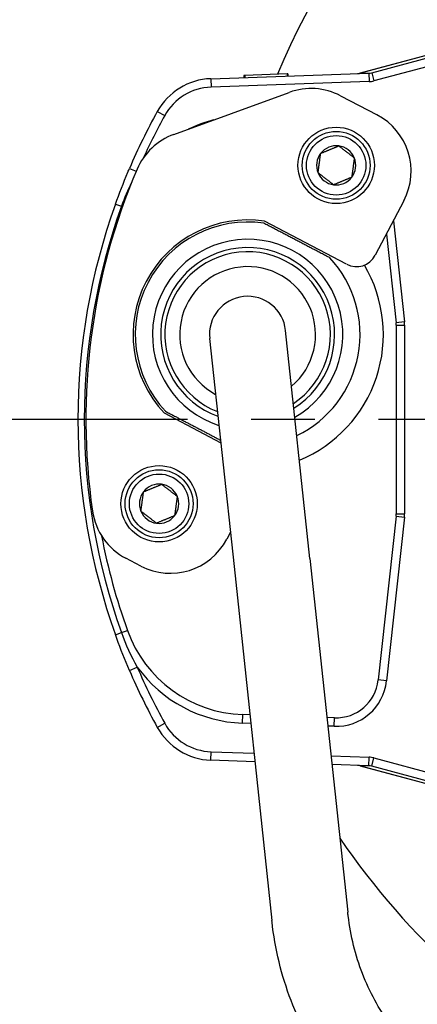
# Model space of a CAD drawing. Header units: millimetres. Extents: x -309 to 8091, y -6405 to -465.
# Tile 19 of 58: x 2315 to 2408, y -4144 to -3912. Entities that reach past the tile are written whole.
import ezdxf

# ---------------------------------------------------------------- set-up
doc = ezdxf.new("R2010")
doc.units = ezdxf.units.MM
doc.header["$LTSCALE"] = 20
doc.linetypes.add('MITTE', pattern=[2, 1.25, -0.25, 0.25, -0.25])
doc.layers.add('02-LINIE-035', color=2, linetype='CONTINUOUS')
doc.layers.add('05-ACHSE', color=1, linetype='MITTE')

msp = doc.modelspace()

# ---------------------------------------------------------------- linework, layer by layer
at = {"layer": '02-LINIE-035'}
for p, q in [((2450.2, -3909.54), (2394.82, -3924.38)), ((2450.19, -3909.55), (2394.84, -3924.38)), ((2397.5, -3924.29), (2448.11, -3910.73)), ((2413.16, -3922.16), (2398.02, -3926.22)), ((2359.58, -3925.69), (2396.82, -3924.39)), ((2367.56, -3924.91), (2367.39, -3924.92)), ((2367.39, -3924.92), (2367.4, -3925.42)), ((2377.59, -3924.56), (2367.56, -3924.91)), ((2367.56, -3924.91), (2367.57, -3925.41)), ((2377.72, -3924.55), (2377.59, -3924.56)), ((2377.59, -3924.56), (2377.61, -3925.06)), ((2377.72, -3924.55), (2377.74, -3925.05)), ((2394.84, -3924.38), (2397.5, -3924.29)), ((2396.82, -3924.39), (2396.89, -3926.39)), ((2397.5, -3924.29), (2398.02, -3926.22)), ((2359.58, -3925.69), (2359.65, -3927.69)), ((2396.89, -3926.39), (2359.65, -3927.69)), ((2350.87, -3938.82), (2378.08, -3928.91)), ((2390.17, -3929.72), (2398.75, -3934.21)), ((2346.97, -3933.42), (2348.72, -3934.39)), ((2340.41, -3946.84), (2341.99, -3947.52)), ((2405.08, -3954.46), (2398.35, -3967.3)), ((2337.1, -3955.26), (2338.51, -3955.76)), ((2338.51, -3955.76), (2338.75, -3955.85)), ((2391.6, -3969.41), (2372.23, -3959.27)), ((2402.62, -3959.15), (2405.22, -3982.99)), ((2400.96, -3962.33), (2403.23, -3983.21)), ((2405.22, -3982.99), (2403.23, -3983.21)), ((2382.95, -4038.71), (2377.21, -3985.02)), ((2403.26, -3983.75), (2403.26, -4028.2)), ((2403.26, -3983.75), (2405.26, -3983.75)), ((2405.26, -3983.75), (2405.26, -4028.2)), ((2359.31, -3986.93), (2365.05, -4040.63)), ((2348.57, -4004.45), (2361.93, -4011.45)), ((2403.23, -4028.74), (2399.03, -4067.36)), ((2405.22, -4028.96), (2401.01, -4067.58)), ((2403.23, -4028.74), (2405.22, -4028.96)), ((2403.26, -4028.2), (2405.26, -4028.2)), ((2364.19, -4032.56), (2363.33, -4034.19)), ((2343.09, -4040.52), (2339.58, -4038.68)), ((2365.05, -4040.63), (2373.97, -4124.01)), ((2382.95, -4038.71), (2391.86, -4122.09)), ((2337.1, -4056.69), (2338.51, -4056.19)), ((2338.51, -4056.19), (2339.92, -4055.68)), ((2340.41, -4065.11), (2342.25, -4064.32)), ((2401.01, -4067.58), (2399.03, -4067.36)), ((2367.03, -4077.52), (2367.1, -4075.52)), ((2368.79, -4075.58), (2367.1, -4075.52)), ((2346.97, -4078.53), (2348.72, -4077.56)), ((2369, -4077.58), (2367.03, -4077.52)), ((2388.74, -4076.27), (2386.96, -4076.21)), ((2388.67, -4078.27), (2388.74, -4076.27)), ((2388.67, -4078.27), (2387.17, -4078.22)), ((2359.58, -4086.26), (2359.65, -4084.26)), ((2359.65, -4084.26), (2369.75, -4084.62)), ((2369.97, -4086.62), (2359.58, -4086.26)), ((2387.92, -4085.25), (2396.89, -4085.56)), ((2396.82, -4087.56), (2388.14, -4087.26)), ((2396.82, -4087.56), (2396.89, -4085.56)), ((2397.5, -4087.66), (2398.02, -4085.73)), ((2398.02, -4085.73), (2413.16, -4089.79)), ((2394.82, -4087.57), (2450.2, -4102.41)), ((2397.5, -4087.66), (2394.84, -4087.57)), ((2394.84, -4087.57), (2450.19, -4102.4)), ((2448.11, -4101.22), (2397.5, -4087.66))]:
    msp.add_line(p, q, dxfattribs=at)
for centre, radius in [((2389.13, -3946.11), 9), ((2389.13, -3946.11), 8), ((2389.13, -3946.11), 7), ((2347.39, -4025.84), 9), ((2347.39, -4025.84), 8), ((2347.39, -4025.84), 7)]:
    msp.add_circle(centre, radius, dxfattribs=at)
for centre, radius, start, end in [((2558.61, -4001.82), 198.88, 20.9631, 157.1657), ((2360.1, -3940.68), 15, 92, 151.0746), ((2360.1, -3940.68), 13, 92, 151.0746), ((2383.21, -3943.01), 15, 62.3657, 110), ((2478.26, -4005.97), 150, 151.0746, 156.7807), ((2391.79, -3947.5), 15, 332.3657, 62.3657), ((2478.26, -4005.97), 148, 151.0746, 155.3627), ((2368.15, -3966.41), 32, 104.2901, 115.7099), ((2356, -3952.92), 15, 110, 156.8569), ((2389.13, -3946.11), 4.62, 142.4483, 202.4483), ((2389.13, -3946.11), 4.62, 82.4483, 142.4483), ((2389.13, -3946.11), 4.62, 22.4483, 82.4483), ((2389.13, -3946.11), 4.62, 322.4483, 22.4483), ((2480.13, -4005.97), 150, 156.8569, 188.2712), ((2389.13, -3946.11), 4.62, 202.4483, 262.4483), ((2389.13, -3946.11), 4.62, 262.4483, 322.4483), ((2478.26, -4005.97), 150, 160.2372, 199.7628), ((2478.26, -4005.97), 148.5, 160.2372, 199.7628), ((2368.26, -3985.97), 27, 81.5538, 223.1775), ((2368.26, -3985.97), 26.5, 81.7357, 222.9956), ((2368.26, -3985.97), 22.44, 299.7423, 252.4619), ((2368.26, -3985.97), 20.5, 302.1438, 250.0605), ((2368.26, -3985.97), 19.5, 303.5886, 248.6157), ((2368.26, -3985.97), 26.5, 295.956, 42.9956), ((2393.92, -3964.98), 5, 242.3657, 332.3657), ((2368.26, -3985.97), 16, 310.331, 241.8733), ((2368.26, -3985.97), 32, 292.437, 30.7153), ((2368.26, -3985.97), 9, 6.1021, 186.1021), ((2368.26, -3985.97), 9, 6.1021, 186.1021), ((2398.26, -3983.75), 7, 0, 6.2142), ((2398.26, -3983.75), 5, 0, 6.2142), ((2347.39, -4025.84), 4.62, 82.4483, 142.4483), ((2347.39, -4025.84), 4.62, 22.4483, 82.4483), ((2347.39, -4025.84), 4.62, 142.4483, 202.4483), ((2347.39, -4025.84), 4.62, 322.4483, 22.4483), ((2346.54, -4025.4), 15, 188.2712, 242.3657), ((2347.39, -4025.84), 4.62, 202.4483, 262.4483), ((2347.39, -4025.84), 4.62, 262.4483, 322.4483), ((2398.26, -4028.2), 5, 353.7858, 0), ((2398.26, -4028.2), 7, 353.7858, 0), ((2478.26, -4005.97), 147, 190.7438, 199.7628), ((2350.05, -4027.23), 15, 242.3657, 332.3657), ((2368.15, -4045.54), 30, 199.7628, 268), ((2478.26, -4005.97), 150, 203.2193, 208.9254), ((2368.15, -4045.54), 32, 215.954, 268), ((2478.26, -4005.97), 148, 203.2193, 208.9254), ((2389.08, -4066.28), 12, 268, 353.7858), ((2389.08, -4066.28), 10, 268, 353.7858), ((2360.1, -4071.27), 13, 208.9254, 268), ((2360.1, -4071.27), 15, 208.9254, 268), ((2534.77, -4006.3), 175, 214.1791, 242.0213)]:
    msp.add_arc(centre, radius, start, end, dxfattribs=at)
for centre, major_axis, ratio, start_param, end_param in [((2394.06, -3921.48), (0.1, -3), 0.993293, 0, 0.228372), ((2396.71, -3921.39), (-3.05, -0.11), 0.984518, 1.570796, 1.799169), ((2396.71, -3921.39), (-5.03, -0.18), 0.993293, 1.570796, 1.799169), ((2396.71, -4090.56), (5.03, -0.18), 0.993293, 1.342424, 1.570796), ((2394.06, -4090.47), (0.1, 3), 0.993293, 6.054813, 6.283185), ((2396.71, -4090.56), (3.05, -0.11), 0.984518, 1.342424, 1.570796)]:
    msp.add_ellipse(centre, major_axis=major_axis, ratio=ratio, start_param=start_param, end_param=end_param, dxfattribs=at)
for points, knots in [([(2394.15, -3924.48), (2394.27, -3924.48), (2394.38, -3924.47), (2394.61, -3924.43), (2394.72, -3924.41), (2394.82, -3924.38)], [0, 0, 0, 0, 0.03423719, 0.03423719, 0.06803143, 0.06803143, 0.06803143, 0.06803143]), ([(2394.84, -3924.38), (2394.83, -3924.38), (2394.83, -3924.38), (2394.83, -3924.38), (2394.82, -3924.38), (2394.82, -3924.38)], [0, 0, 0, 0, 0.0004882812, 0.0004882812, 0.0007730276, 0.0007730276, 0.0007730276, 0.0007730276]), ([(2337.1, -3955.26), (2338.01, -3952.71), (2338.99, -3950.19), (2340.04, -3947.7), (2340.16, -3947.41), (2340.29, -3947.12), (2340.41, -3946.84)], [0, 0, 0, 0, 0.896485, 0.896485, 0.896485, 1, 1, 1, 1]), ([(2340.41, -4065.11), (2339.34, -4062.63), (2338.34, -4060.11), (2337.41, -4057.57), (2337.31, -4057.28), (2337.2, -4056.99), (2337.1, -4056.69)], [0, 0, 0, 0, 0.89649, 0.89649, 0.89649, 1, 1, 1, 1]), ([(2394.82, -4087.57), (2394.67, -4087.53), (2394.51, -4087.5), (2394.31, -4087.48), (2394.27, -4087.47), (2394.21, -4087.47), (2394.2, -4087.47), (2394.18, -4087.47), (2394.17, -4087.47), (2394.16, -4087.47), (2394.16, -4087.47), (2394.15, -4087.47), (2394.15, -4087.47), (2394.15, -4087.47), (2394.15, -4087.47), (2394.15, -4087.47)], [0, 0, 0, 0, 0.04814546, 0.04814546, 0.06034167, 0.06034167, 0.06491446, 0.06491446, 0.06662922, 0.06662922, 0.06791529, 0.06791529, 0.06799028, 0.06799028, 0.06800903, 0.06800903, 0.06800903, 0.06800903]), ([(2394.82, -4087.57), (2394.82, -4087.57), (2394.83, -4087.57), (2394.83, -4087.57), (2394.83, -4087.57), (2394.84, -4087.57)], [0.9992269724, 0.9992269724, 0.9992269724, 0.9992269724, 0.9995117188, 0.9995117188, 1, 1, 1, 1]), ([(2430.93, -4163.17), (2427.57, -4163.53), (2424.13, -4163.24), (2417.29, -4161.29), (2413.88, -4159.63), (2407.45, -4154.96), (2404.42, -4151.95), (2399.22, -4144.9), (2397.02, -4140.89), (2393.68, -4132.25), (2392.53, -4127.64), (2391.93, -4122.66), (2391.89, -4122.38), (2391.86, -4122.09)], [6.283185, 6.283185, 6.283185, 6.283185, 6.597345, 6.597345, 6.911504, 6.911504, 7.225663, 7.225663, 7.532279, 7.532279, 7.835587, 7.835587, 7.853982, 7.853982, 7.853982, 7.853982]), ([(2432.85, -4181.07), (2427.44, -4181.65), (2421.92, -4181.21), (2411.19, -4178.37), (2405.99, -4175.94), (2396.35, -4169.32), (2391.94, -4165.09), (2384.42, -4155.37), (2381.3, -4149.87), (2376.57, -4138.12), (2374.95, -4131.87), (2374.08, -4125.01), (2374.02, -4124.51), (2373.97, -4124.01)], [0, 0, 0, 0, 0.298625, 0.298625, 0.603665, 0.603665, 0.917825, 0.917825, 1.231984, 1.231984, 1.546143, 1.546143, 1.570796, 1.570796, 1.570796, 1.570796])]:
    msp.add_open_spline(points, degree=3, knots=knots, dxfattribs=at)
for points in [[(2394.82, -3924.38), (2394.82, -3924.38), (2394.82, -3924.38), (2394.82, -3924.38)], [(2340.91, -3950.14), (2340, -3951.97), (2339.2, -3953.84), (2338.51, -3955.76)], [(2338.51, -4056.19), (2339.52, -4059), (2340.77, -4061.72), (2342.25, -4064.32)], [(2394.82, -4087.57), (2394.82, -4087.57), (2394.82, -4087.57), (2394.82, -4087.57)]]:
    msp.add_open_spline(points, degree=3, dxfattribs=at)
for points, weights in [([(2384.86, -3947.87), (2385.17, -3945.58), (2385.47, -3943.29)], [1.21650635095, 1.40470053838, 1.21650635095]), ([(2385.47, -3943.29), (2387.61, -3942.41), (2389.74, -3941.53)], [1.21650635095, 1.40470053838, 1.21650635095]), ([(2389.74, -3941.53), (2391.57, -3942.94), (2393.4, -3944.34)], [1.21650635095, 1.40470053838, 1.21650635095]), ([(2393.4, -3944.34), (2393.1, -3946.63), (2392.79, -3948.92)], [1.21650635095, 1.40470053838, 1.21650635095]), ([(2388.53, -3950.69), (2386.69, -3949.28), (2384.86, -3947.87)], [1.21650635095, 1.40470053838, 1.21650635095]), ([(2392.79, -3948.92), (2390.66, -3949.81), (2388.53, -3950.69)], [1.21650635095, 1.40470053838, 1.21650635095]), ([(2387.64, -3967.9), (2379.86, -3963.83), (2372.07, -3959.75)], [1.09087378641, 1.15632621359, 1.09087378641]), ([(2348.88, -4004.05), (2355.48, -4007.5), (2361.87, -4010.85)], [1.09087378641, 1.14582297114, 1.10850933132]), ([(2343.73, -4023.03), (2345.86, -4022.14), (2348, -4021.26)], [1.21650635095, 1.40470053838, 1.21650635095]), ([(2348, -4021.26), (2349.83, -4022.67), (2351.66, -4024.08)], [1.21650635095, 1.40470053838, 1.21650635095]), ([(2343.12, -4027.61), (2343.42, -4025.32), (2343.73, -4023.03)], [1.21650635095, 1.40470053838, 1.21650635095]), ([(2351.66, -4024.08), (2351.35, -4026.37), (2351.05, -4028.66)], [1.21650635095, 1.40470053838, 1.21650635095]), ([(2346.78, -4030.42), (2344.95, -4029.01), (2343.12, -4027.61)], [1.21650635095, 1.40470053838, 1.21650635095]), ([(2351.05, -4028.66), (2348.92, -4029.54), (2346.78, -4030.42)], [1.21650635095, 1.40470053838, 1.21650635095])]:
    msp.add_rational_spline(points, weights, degree=2, dxfattribs=at)
at = {"layer": '05-ACHSE', "ltscale": 3}
msp.add_line((5234.1, -4005.97), (2280.52, -4005.97), dxfattribs=at)

doc.saveas('drawing.dxf')
